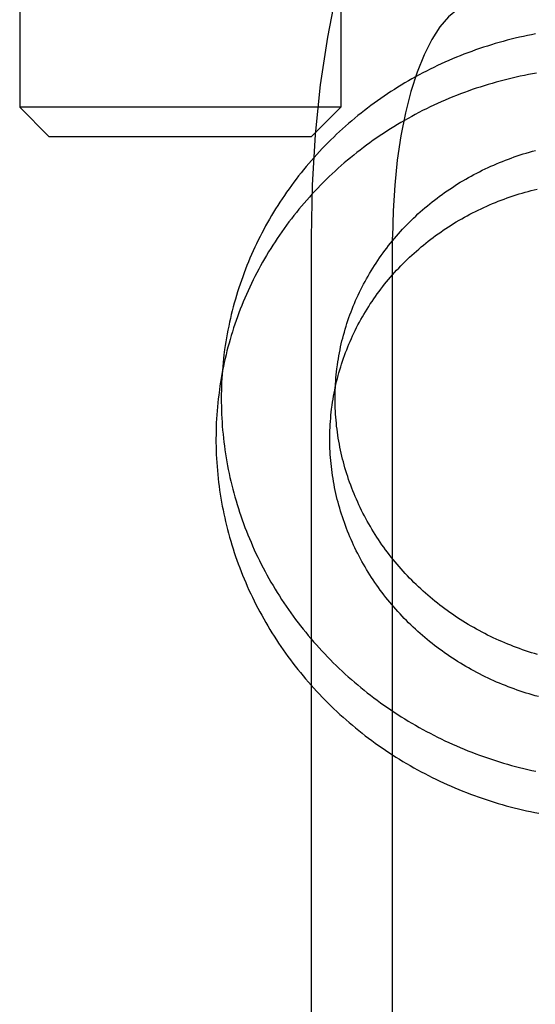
# Model space of a CAD drawing. Header units: inches. Extents: x 0 to 224, y 0 to 145.
# Tile 13 of 83: x 62.489 to 62.665, y 53.348 to 53.685. Entities that reach past the tile are written whole.
import ezdxf

# ---------------------------------------------------------------- set-up
doc = ezdxf.new("R2010")
doc.units = ezdxf.units.IN
doc.header["$LTSCALE"] = 12.302632
doc.header["$MEASUREMENT"] = 0
doc.linetypes.add('HIDDEN', pattern=[0.2, 0.1, -0.1])
doc.layers.add('DEFAULT_2', color=8, linetype='HIDDEN')

msp = doc.modelspace()

# ---------------------------------------------------------------- linework, layer by layer
at = {"layer": 'DEFAULT_2', "color": 8, "linetype": 'HIDDEN'}
for p, q in [((62.48871, 53.8786), (62.48871, 53.6551)), ((62.59871, 53.8786), (62.59871, 53.6551)), ((62.49871, 53.6451), (62.48871, 53.6551)), ((62.59871, 53.6551), (62.48871, 53.6551)), ((62.58871, 53.6451), (62.59871, 53.6551)), ((62.49871, 53.6451), (62.58871, 53.6451)), ((62.58852, 53.6106), (62.58852, 53.1866)), ((62.61647, 53.1866), (62.61647, 53.6106))]:
    msp.add_line(p, q, dxfattribs=at)
for points in [[(62.64514, 53.7686), (62.63876, 53.76758), (62.63254, 53.76464), (62.62644, 53.75972), (62.62057, 53.75295), (62.61502, 53.74437), (62.60984, 53.73413), (62.60511, 53.72231), (62.60087, 53.70911), (62.5972, 53.69465), (62.59413, 53.67915), (62.5917, 53.66278), (62.58994, 53.64576), (62.58888, 53.6284), (62.58852, 53.6106)], [(62.64514, 53.6906), (62.64191, 53.69008), (62.63876, 53.68859), (62.63567, 53.6861), (62.6327, 53.68268), (62.62989, 53.67833), (62.62727, 53.67314), (62.62487, 53.66716), (62.62273, 53.66048), (62.62087, 53.65316), (62.61931, 53.64531), (62.61808, 53.63702), (62.61719, 53.6284), (62.61666, 53.61961), (62.61647, 53.6106)], [(62.66548, 53.68026), (62.66409, 53.67999), (62.66269, 53.67971), (62.6613, 53.67941), (62.65991, 53.6791), (62.65853, 53.67878), (62.65715, 53.67844), (62.65577, 53.67808), (62.6544, 53.67771), (62.65303, 53.67733), (62.65167, 53.67694), (62.65031, 53.67653), (62.64896, 53.67611), (62.64761, 53.67567), (62.64627, 53.67522), (62.64493, 53.67476), (62.64359, 53.67428), (62.64226, 53.67379), (62.64094, 53.67328), (62.63963, 53.67277), (62.63832, 53.67224), (62.63701, 53.67169), (62.63571, 53.67113), (62.63442, 53.67056), (62.63313, 53.66998), (62.63186, 53.66938), (62.63058, 53.66877), (62.62932, 53.66815), (62.62806, 53.66752), (62.62681, 53.66687), (62.62557, 53.66621), (62.62433, 53.66554)], [(62.62433, 53.66554), (62.6231, 53.66485), (62.62188, 53.66415), (62.62067, 53.66344), (62.61947, 53.66272), (62.61827, 53.66199), (62.61709, 53.66124), (62.61591, 53.66048), (62.61474, 53.65971), (62.61358, 53.65893), (62.61242, 53.65814), (62.61128, 53.65733), (62.61015, 53.65652), (62.60902, 53.65569), (62.60791, 53.65485), (62.6068, 53.654), (62.6057, 53.65314), (62.60462, 53.65226), (62.60354, 53.65138), (62.60247, 53.65048), (62.60142, 53.64958), (62.60037, 53.64866), (62.59934, 53.64774), (62.59831, 53.6468), (62.5973, 53.64585), (62.59629, 53.64489), (62.5953, 53.64393), (62.59432, 53.64295), (62.59335, 53.64196), (62.59239, 53.64096), (62.59144, 53.63996), (62.5905, 53.63894), (62.58958, 53.63791), (62.58866, 53.63688), (62.58776, 53.63583), (62.58687, 53.63478), (62.58599, 53.63372), (62.58513, 53.63265), (62.58427, 53.63157), (62.58343, 53.63048), (62.5826, 53.62938), (62.58178, 53.62828), (62.58098, 53.62716), (62.58018, 53.62604), (62.5794, 53.62491), (62.57864, 53.62377), (62.57788, 53.62263), (62.57714, 53.62148), (62.57641, 53.62032), (62.57569, 53.61915), (62.57499, 53.61797), (62.5743, 53.61679), (62.57363, 53.6156), (62.57296, 53.61441), (62.57231, 53.61321), (62.57168, 53.612), (62.57105, 53.61078), (62.57045, 53.60956), (62.56985, 53.60833), (62.56927, 53.6071), (62.5687, 53.60586), (62.56815, 53.60462), (62.56761, 53.60337), (62.56708, 53.60211), (62.56657, 53.60085), (62.56607, 53.59958), (62.56558, 53.59831), (62.56511, 53.59703), (62.56466, 53.59575), (62.56422, 53.59447), (62.56379, 53.59318), (62.56338, 53.59188), (62.56298, 53.59058), (62.5626, 53.58928), (62.56223, 53.58798), (62.56187, 53.58666), (62.56153, 53.58535), (62.5612, 53.58403), (62.56089, 53.58271), (62.5606, 53.58139), (62.56031, 53.58006), (62.56005, 53.57873), (62.55979, 53.5774), (62.55956, 53.57606), (62.55933, 53.57473), (62.55913, 53.57339), (62.55893, 53.57204), (62.55882, 53.57119)], [(62.66584, 53.66682), (62.66444, 53.66658), (62.66303, 53.66631), (62.66163, 53.66604), (62.66023, 53.66574), (62.65883, 53.66544), (62.65744, 53.66512), (62.65605, 53.66479), (62.65467, 53.66444), (62.65329, 53.66407), (62.65191, 53.6637), (62.65054, 53.66331), (62.64917, 53.6629), (62.64781, 53.66249), (62.64645, 53.66205), (62.6451, 53.66161), (62.64375, 53.66115), (62.64241, 53.66068), (62.64107, 53.66019), (62.63974, 53.65969), (62.63842, 53.65918), (62.6371, 53.65865), (62.63578, 53.65811), (62.63447, 53.65756), (62.63317, 53.65699)], [(62.63317, 53.65699), (62.63188, 53.65641), (62.63059, 53.65581), (62.62931, 53.65521), (62.62804, 53.65459), (62.62677, 53.65396), (62.62551, 53.65331), (62.62426, 53.65265), (62.62302, 53.65198), (62.62178, 53.6513), (62.62055, 53.6506), (62.61933, 53.64989), (62.61812, 53.64917), (62.61691, 53.64844), (62.61572, 53.6477), (62.61453, 53.64694), (62.61335, 53.64617), (62.61218, 53.64539), (62.61102, 53.64459), (62.60987, 53.64379), (62.60872, 53.64297), (62.60759, 53.64214), (62.60647, 53.64131), (62.60535, 53.64045), (62.60425, 53.63959), (62.60315, 53.63872), (62.60207, 53.63783), (62.60099, 53.63694), (62.59993, 53.63603), (62.59888, 53.63511), (62.59783, 53.63419), (62.5968, 53.63325), (62.59578, 53.6323), (62.59477, 53.63134), (62.59376, 53.63037), (62.59278, 53.62939), (62.5918, 53.6284), (62.59083, 53.6274), (62.58987, 53.62639), (62.58893, 53.62538), (62.588, 53.62435), (62.58708, 53.62331), (62.58617, 53.62226), (62.58527, 53.62121), (62.58438, 53.62014), (62.58351, 53.61907), (62.58265, 53.61798), (62.5818, 53.61689), (62.58096, 53.61579), (62.58014, 53.61468), (62.57933, 53.61357), (62.57853, 53.61244), (62.57774, 53.61131), (62.57697, 53.61017), (62.57621, 53.60902), (62.57546, 53.60786), (62.57473, 53.6067), (62.574, 53.60553), (62.5733, 53.60435), (62.5726, 53.60316), (62.57192, 53.60197), (62.57125, 53.60077), (62.5706, 53.59956), (62.56996, 53.59835), (62.56933, 53.59713), (62.56871, 53.5959), (62.56811, 53.59467), (62.56753, 53.59343), (62.56696, 53.59219), (62.5664, 53.59094), (62.56585, 53.58968), (62.56532, 53.58842), (62.56481, 53.58715), (62.5643, 53.58588), (62.56382, 53.58461), (62.56334, 53.58332), (62.56288, 53.58204), (62.56244, 53.58075), (62.56201, 53.57945), (62.56159, 53.57815), (62.56119, 53.57685), (62.5608, 53.57554), (62.56043, 53.57423), (62.56007, 53.57291), (62.55973, 53.57159), (62.5594, 53.57027), (62.55909, 53.56894), (62.55879, 53.56761), (62.55851, 53.56628), (62.55824, 53.56494), (62.55798, 53.5636), (62.55775, 53.56226), (62.55752, 53.56092), (62.55731, 53.55957), (62.55712, 53.55822), (62.557, 53.55736)], [(62.59748, 53.56611), (62.59758, 53.56681), (62.59773, 53.56784), (62.59789, 53.56887), (62.59807, 53.5699), (62.59826, 53.57093), (62.59846, 53.57195), (62.59868, 53.57297), (62.5989, 53.57399), (62.59914, 53.575), (62.5994, 53.57601), (62.59966, 53.57702), (62.59994, 53.57803), (62.60023, 53.57903), (62.60053, 53.58003), (62.60085, 53.58102), (62.60118, 53.58202), (62.60152, 53.583), (62.60187, 53.58399), (62.60223, 53.58496), (62.60261, 53.58594), (62.603, 53.58691), (62.6034, 53.58787), (62.60381, 53.58884), (62.60423, 53.58979), (62.60467, 53.59074), (62.60512, 53.59169), (62.60558, 53.59263), (62.60605, 53.59356), (62.60653, 53.59449), (62.60703, 53.59542), (62.60753, 53.59633), (62.60805, 53.59725), (62.60858, 53.59815), (62.60912, 53.59905), (62.60967, 53.59995), (62.61023, 53.60083), (62.6108, 53.60172), (62.61139, 53.60259), (62.61198, 53.60346), (62.61258, 53.60432), (62.6132, 53.60517), (62.61382, 53.60602), (62.61446, 53.60686), (62.61511, 53.60769), (62.61576, 53.60852), (62.61643, 53.60933), (62.61711, 53.61014), (62.61779, 53.61095), (62.61849, 53.61174), (62.6192, 53.61253), (62.61991, 53.61331), (62.62064, 53.61408), (62.62137, 53.61484), (62.62211, 53.61559), (62.62287, 53.61634), (62.62363, 53.61708), (62.6244, 53.61781), (62.62518, 53.61853), (62.62597, 53.61924), (62.62677, 53.61994), (62.62757, 53.62064), (62.62839, 53.62132), (62.62921, 53.622), (62.63004, 53.62266), (62.63088, 53.62332), (62.63172, 53.62397), (62.63258, 53.62461), (62.63344, 53.62524), (62.63431, 53.62586), (62.63519, 53.62647), (62.63607, 53.62707), (62.63697, 53.62766), (62.63786, 53.62824), (62.63877, 53.62882), (62.63968, 53.62938), (62.6406, 53.62993), (62.64153, 53.63047), (62.64246, 53.631), (62.6434, 53.63152), (62.64435, 53.63203), (62.6453, 53.63253), (62.64626, 53.63302), (62.64722, 53.6335), (62.64819, 53.63397), (62.64917, 53.63443), (62.65015, 53.63488), (62.65114, 53.63532), (62.65213, 53.63575), (62.65312, 53.63616), (62.65413, 53.63657), (62.65513, 53.63696), (62.65614, 53.63735), (62.65716, 53.63772), (62.65818, 53.63808), (62.6592, 53.63843), (62.66023, 53.63877), (62.66127, 53.6391), (62.6623, 53.63942), (62.66334, 53.63972), (62.66439, 53.64002), (62.66544, 53.6403)], [(62.59567, 53.55228), (62.59576, 53.55298), (62.59591, 53.554), (62.59608, 53.55502), (62.59625, 53.55604), (62.59644, 53.55706), (62.59664, 53.55808), (62.59685, 53.55909), (62.59708, 53.5601), (62.59731, 53.56111), (62.59756, 53.56212), (62.59783, 53.56312), (62.5981, 53.56412), (62.59839, 53.56511), (62.59869, 53.56611), (62.599, 53.56709), (62.59932, 53.56808), (62.59966, 53.56906), (62.60001, 53.57004), (62.60037, 53.57101), (62.60074, 53.57198), (62.60113, 53.57294), (62.60152, 53.5739), (62.60193, 53.57486), (62.60235, 53.57581), (62.60278, 53.57675), (62.60322, 53.57769), (62.60368, 53.57863), (62.60414, 53.57956), (62.60462, 53.58048), (62.60511, 53.5814), (62.60561, 53.58231), (62.60612, 53.58322), (62.60664, 53.58412), (62.60718, 53.58502), (62.60772, 53.58591), (62.60828, 53.58679), (62.60884, 53.58767), (62.60942, 53.58854), (62.61001, 53.5894), (62.6106, 53.59026), (62.61121, 53.59111), (62.61183, 53.59195), (62.61246, 53.59279), (62.6131, 53.59362), (62.61375, 53.59444), (62.61441, 53.59525), (62.61508, 53.59606), (62.61575, 53.59686), (62.61644, 53.59765), (62.61714, 53.59843), (62.61785, 53.59921), (62.61856, 53.59998), (62.61929, 53.60074), (62.62003, 53.60149), (62.62077, 53.60223), (62.62152, 53.60297), (62.62229, 53.6037), (62.62306, 53.60442), (62.62384, 53.60513), (62.62463, 53.60583), (62.62542, 53.60652), (62.62623, 53.60721), (62.62704, 53.60788), (62.62786, 53.60855), (62.62869, 53.6092), (62.62953, 53.60985), (62.63038, 53.61049), (62.63123, 53.61112), (62.63209, 53.61174), (62.63296, 53.61235), (62.63383, 53.61295), (62.63471, 53.61355), (62.6356, 53.61413), (62.6365, 53.6147), (62.6374, 53.61526), (62.63831, 53.61582), (62.63923, 53.61636), (62.64016, 53.61689), (62.64108, 53.61742), (62.64202, 53.61793), (62.64296, 53.61843), (62.64391, 53.61893), (62.64487, 53.61941), (62.64583, 53.61988), (62.64679, 53.62034), (62.64776, 53.62079), (62.64874, 53.62123), (62.64972, 53.62166), (62.65071, 53.62208), (62.6517, 53.62249), (62.6527, 53.62289), (62.6537, 53.62328), (62.6547, 53.62366), (62.65571, 53.62402), (62.65673, 53.62438), (62.65775, 53.62472), (62.65877, 53.62506), (62.6598, 53.62538), (62.66083, 53.62569), (62.66186, 53.62599), (62.6629, 53.62628), (62.66394, 53.62656), (62.66499, 53.62683), (62.66604, 53.62708)], [(62.55882, 53.57119), (62.5587, 53.57029), (62.55854, 53.56893), (62.5584, 53.56758), (62.55827, 53.56622), (62.55815, 53.56487), (62.55805, 53.56351), (62.55797, 53.56215), (62.5579, 53.56079), (62.55785, 53.55942), (62.55781, 53.55806), (62.55778, 53.5567), (62.55777, 53.55534), (62.55778, 53.55397), (62.5578, 53.55261), (62.55784, 53.55124), (62.55789, 53.54988), (62.55796, 53.54852), (62.55804, 53.54716), (62.55813, 53.54579), (62.55825, 53.54443), (62.55837, 53.54307), (62.55851, 53.54171), (62.55867, 53.54035), (62.55884, 53.539), (62.55903, 53.53764), (62.55923, 53.53629), (62.55945, 53.53494), (62.55968, 53.53359), (62.55993, 53.53224), (62.56019, 53.5309), (62.56047, 53.52955), (62.56076, 53.52821), (62.56107, 53.52688), (62.56139, 53.52554), (62.56173, 53.52421), (62.56208, 53.52288), (62.56244, 53.52156), (62.56282, 53.52024), (62.56322, 53.51892), (62.56363, 53.51761), (62.56405, 53.5163), (62.56449, 53.51499), (62.56494, 53.51369), (62.56541, 53.51239), (62.56589, 53.5111), (62.56639, 53.50981), (62.5669, 53.50853), (62.56742, 53.50725), (62.56796, 53.50597), (62.56851, 53.50471), (62.56908, 53.50344), (62.56966, 53.50219), (62.57026, 53.50093), (62.57086, 53.49969), (62.57149, 53.49845), (62.57212, 53.49721), (62.57277, 53.49599), (62.57344, 53.49477), (62.57411, 53.49355), (62.5748, 53.49234), (62.57551, 53.49114), (62.57622, 53.48995), (62.57695, 53.48876), (62.57769, 53.48758), (62.57845, 53.48641), (62.57922, 53.48524), (62.58, 53.48408), (62.5808, 53.48293), (62.5816, 53.48179), (62.58242, 53.48066), (62.58325, 53.47953), (62.5841, 53.47841), (62.58496, 53.4773), (62.58583, 53.4762), (62.58671, 53.47511), (62.5876, 53.47403), (62.5885, 53.47295), (62.58942, 53.47189), (62.59035, 53.47083), (62.59129, 53.46978), (62.59224, 53.46875), (62.59321, 53.46772), (62.59418, 53.4667), (62.59517, 53.46569), (62.59616, 53.46469), (62.59717, 53.4637), (62.59819, 53.46272), (62.59922, 53.46175), (62.60026, 53.4608), (62.60131, 53.45985), (62.60237, 53.45891), (62.60344, 53.45798), (62.60452, 53.45707), (62.60561, 53.45616), (62.60671, 53.45527), (62.60782, 53.45438), (62.60894, 53.45351), (62.61007, 53.45265), (62.61121, 53.4518), (62.61236, 53.45096), (62.61351, 53.45014), (62.61468, 53.44932), (62.61585, 53.44852), (62.61704, 53.44773), (62.61823, 53.44695), (62.61943, 53.44618), (62.62064, 53.44543), (62.62185, 53.44468), (62.62308, 53.44395), (62.62431, 53.44323), (62.62555, 53.44253), (62.6268, 53.44184), (62.62805, 53.44115), (62.62932, 53.44049), (62.63058, 53.43983), (62.63186, 53.43919), (62.63314, 53.43856), (62.63443, 53.43794), (62.63573, 53.43734), (62.63703, 53.43675), (62.63834, 53.43617), (62.63966, 53.43561), (62.64098, 53.43506), (62.6423, 53.43452), (62.64363, 53.434), (62.64497, 53.43349), (62.64631, 53.43299), (62.64766, 53.43251), (62.64902, 53.43204), (62.65037, 53.43158), (62.65173, 53.43114), (62.6531, 53.43071), (62.65447, 53.4303), (62.65585, 53.4299), (62.65723, 53.42951), (62.65861, 53.42914), (62.66, 53.42878), (62.66139, 53.42844), (62.66278, 53.42811), (62.66418, 53.42779), (62.66558, 53.42749)], [(62.62012, 53.49605), (62.61941, 53.49684), (62.61871, 53.49764), (62.61802, 53.49845), (62.61733, 53.49926), (62.61666, 53.50008), (62.616, 53.50091), (62.61535, 53.50175), (62.61471, 53.50259), (62.61408, 53.50344), (62.61345, 53.50429), (62.61284, 53.50515), (62.61224, 53.50602), (62.61165, 53.5069), (62.61107, 53.50778), (62.6105, 53.50867), (62.60994, 53.50956), (62.60939, 53.51046), (62.60885, 53.51136), (62.60833, 53.51227), (62.60781, 53.51319), (62.6073, 53.51411), (62.60681, 53.51504), (62.60633, 53.51597), (62.60585, 53.51691), (62.60539, 53.51785), (62.60494, 53.5188), (62.60451, 53.51975), (62.60408, 53.52071), (62.60366, 53.52167), (62.60326, 53.52263), (62.60287, 53.5236), (62.60249, 53.52458), (62.60212, 53.52555), (62.60176, 53.52654), (62.60142, 53.52752), (62.60109, 53.52851), (62.60077, 53.5295), (62.60046, 53.5305), (62.60016, 53.5315), (62.59988, 53.5325), (62.5996, 53.53351), (62.59934, 53.53452), (62.5991, 53.53553), (62.59886, 53.53654), (62.59864, 53.53756), (62.59843, 53.53857), (62.59823, 53.53959), (62.59804, 53.54062), (62.59787, 53.54164), (62.59771, 53.54267), (62.59756, 53.54369), (62.59743, 53.54472), (62.59731, 53.54575), (62.5972, 53.54679), (62.5971, 53.54782), (62.59701, 53.54885), (62.59694, 53.54989), (62.59688, 53.55092), (62.59684, 53.55196), (62.5968, 53.55299), (62.59678, 53.55403), (62.59677, 53.55506), (62.59678, 53.5561), (62.59679, 53.55714), (62.59683, 53.55817), (62.59687, 53.55921), (62.59692, 53.56024), (62.59699, 53.56127), (62.59707, 53.5623), (62.59717, 53.56334), (62.59727, 53.56437), (62.59739, 53.56539), (62.59748, 53.56611)], [(62.557, 53.55736), (62.55689, 53.55646), (62.55673, 53.55511), (62.55658, 53.55375), (62.55645, 53.5524), (62.55634, 53.55104), (62.55624, 53.54968), (62.55615, 53.54832), (62.55608, 53.54696), (62.55603, 53.5456), (62.55599, 53.54423), (62.55597, 53.54287), (62.55596, 53.54151), (62.55596, 53.54014), (62.55599, 53.53878), (62.55602, 53.53742), (62.55607, 53.53605), (62.55614, 53.53469), (62.55622, 53.53333), (62.55632, 53.53196), (62.55643, 53.5306), (62.55656, 53.52924), (62.5567, 53.52788), (62.55686, 53.52653), (62.55703, 53.52517), (62.55722, 53.52381), (62.55742, 53.52246), (62.55764, 53.52111), (62.55787, 53.51976), (62.55812, 53.51841), (62.55838, 53.51707), (62.55865, 53.51573), (62.55895, 53.51439), (62.55925, 53.51305), (62.55957, 53.51171), (62.55991, 53.51038), (62.56026, 53.50905), (62.56063, 53.50773), (62.56101, 53.50641), (62.5614, 53.50509), (62.56181, 53.50378), (62.56224, 53.50247), (62.56267, 53.50116), (62.56313, 53.49986), (62.56359, 53.49856), (62.56408, 53.49727), (62.56457, 53.49598), (62.56508, 53.4947), (62.56561, 53.49342), (62.56615, 53.49215), (62.5667, 53.49088), (62.56727, 53.48961), (62.56785, 53.48836), (62.56844, 53.48711), (62.56905, 53.48586), (62.56967, 53.48462), (62.57031, 53.48339), (62.57096, 53.48216), (62.57162, 53.48094), (62.5723, 53.47972), (62.57299, 53.47851), (62.57369, 53.47731), (62.57441, 53.47612), (62.57514, 53.47493), (62.57588, 53.47375), (62.57664, 53.47258), (62.5774, 53.47141), (62.57819, 53.47026), (62.57898, 53.46911), (62.57979, 53.46796), (62.58061, 53.46683), (62.58144, 53.4657), (62.58228, 53.46459), (62.58314, 53.46348), (62.58401, 53.46238), (62.58489, 53.46128), (62.58578, 53.4602), (62.58669, 53.45912), (62.58761, 53.45806), (62.58854, 53.457), (62.58948, 53.45596), (62.59043, 53.45492), (62.59139, 53.45389), (62.59236, 53.45287), (62.59335, 53.45186), (62.59435, 53.45086), (62.59535, 53.44987), (62.59637, 53.44889), (62.5974, 53.44793), (62.59844, 53.44697), (62.59949, 53.44602), (62.60055, 53.44508), (62.60162, 53.44416), (62.6027, 53.44324), (62.60379, 53.44233), (62.60489, 53.44144), (62.606, 53.44056), (62.60712, 53.43968), (62.60825, 53.43882), (62.60939, 53.43797), (62.61054, 53.43714), (62.6117, 53.43631), (62.61286, 53.43549), (62.61404, 53.43469), (62.61522, 53.4339), (62.61641, 53.43312), (62.61761, 53.43235), (62.61882, 53.4316), (62.62004, 53.43086), (62.62126, 53.43012), (62.6225, 53.42941), (62.62374, 53.4287), (62.62498, 53.42801), (62.62624, 53.42733), (62.6275, 53.42666), (62.62877, 53.426), (62.63005, 53.42536), (62.63133, 53.42473), (62.63262, 53.42411), (62.63391, 53.42351), (62.63522, 53.42292), (62.63653, 53.42234), (62.63784, 53.42178), (62.63916, 53.42123), (62.64049, 53.42069), (62.64182, 53.42017), (62.64316, 53.41966), (62.6445, 53.41916), (62.64585, 53.41868), (62.6472, 53.41821), (62.64856, 53.41775), (62.64992, 53.41731), (62.65129, 53.41688), (62.65266, 53.41647), (62.65403, 53.41607), (62.65541, 53.41568), (62.65679, 53.41531), (62.65818, 53.41495), (62.65957, 53.41461), (62.66096, 53.41428), (62.66236, 53.41396), (62.66376, 53.41366), (62.66516, 53.41337), (62.66657, 53.4131)], [(62.6183, 53.48222), (62.61759, 53.48301), (62.61689, 53.48381), (62.6162, 53.48462), (62.61552, 53.48543), (62.61485, 53.48625), (62.61419, 53.48708), (62.61353, 53.48792), (62.61289, 53.48876), (62.61226, 53.48961), (62.61164, 53.49046), (62.61103, 53.49133), (62.61043, 53.49219), (62.60984, 53.49307), (62.60925, 53.49395), (62.60868, 53.49484), (62.60812, 53.49573), (62.60758, 53.49663), (62.60704, 53.49753), (62.60651, 53.49845), (62.60599, 53.49936), (62.60549, 53.50028), (62.60499, 53.50121), (62.60451, 53.50214), (62.60404, 53.50308), (62.60358, 53.50402), (62.60313, 53.50497), (62.60269, 53.50592), (62.60226, 53.50688), (62.60185, 53.50784), (62.60145, 53.5088), (62.60105, 53.50977), (62.60067, 53.51075), (62.60031, 53.51173), (62.59995, 53.51271), (62.5996, 53.51369), (62.59927, 53.51468), (62.59895, 53.51567), (62.59864, 53.51667), (62.59835, 53.51767), (62.59806, 53.51867), (62.59779, 53.51968), (62.59753, 53.52069), (62.59728, 53.5217), (62.59705, 53.52271), (62.59682, 53.52373), (62.59661, 53.52474), (62.59642, 53.52577), (62.59623, 53.52679), (62.59606, 53.52781), (62.5959, 53.52884), (62.59575, 53.52987), (62.59561, 53.53089), (62.59549, 53.53193), (62.59538, 53.53296), (62.59528, 53.53399), (62.5952, 53.53502), (62.59513, 53.53606), (62.59507, 53.53709), (62.59502, 53.53813), (62.59499, 53.53916), (62.59497, 53.5402), (62.59496, 53.54124), (62.59496, 53.54227), (62.59498, 53.54331), (62.59501, 53.54434), (62.59505, 53.54538), (62.59511, 53.54641), (62.59518, 53.54744), (62.59526, 53.54848), (62.59535, 53.54951), (62.59546, 53.55054), (62.59558, 53.55156), (62.59567, 53.55228)], [(62.66615, 53.46751), (62.66511, 53.46782), (62.66407, 53.46813), (62.66304, 53.46846), (62.66202, 53.4688), (62.66099, 53.46915), (62.65997, 53.46951), (62.65896, 53.46989), (62.65794, 53.47027), (62.65694, 53.47066), (62.65593, 53.47107), (62.65494, 53.47148), (62.65394, 53.47191), (62.65295, 53.47234), (62.65197, 53.47279), (62.65099, 53.47325), (62.65001, 53.47371), (62.64905, 53.47419), (62.64808, 53.47468), (62.64712, 53.47518), (62.64617, 53.47569), (62.64523, 53.4762), (62.64429, 53.47673), (62.64335, 53.47727), (62.64242, 53.47782), (62.6415, 53.47837), (62.64059, 53.47894), (62.63968, 53.47952), (62.63877, 53.4801), (62.63788, 53.4807), (62.63699, 53.4813), (62.63611, 53.48192), (62.63523, 53.48254), (62.63437, 53.48317), (62.63351, 53.48382), (62.63265, 53.48447), (62.63181, 53.48513), (62.63097, 53.4858), (62.63014, 53.48647), (62.62932, 53.48716), (62.62851, 53.48786), (62.6277, 53.48856), (62.6269, 53.48927), (62.62611, 53.48999), (62.62533, 53.49072), (62.62456, 53.49146), (62.6238, 53.4922), (62.62304, 53.49296), (62.6223, 53.49372), (62.62156, 53.49449), (62.62083, 53.49526), (62.62012, 53.49605)], [(62.66642, 53.4531), (62.66537, 53.45338), (62.66433, 53.45368), (62.66329, 53.45399), (62.66226, 53.4543), (62.66123, 53.45463), (62.6602, 53.45497), (62.65918, 53.45532), (62.65816, 53.45569), (62.65714, 53.45606), (62.65613, 53.45644), (62.65512, 53.45683), (62.65412, 53.45724), (62.65312, 53.45765), (62.65213, 53.45808), (62.65114, 53.45852), (62.65015, 53.45896), (62.64917, 53.45942), (62.6482, 53.45989), (62.64723, 53.46036), (62.64627, 53.46085), (62.64531, 53.46135), (62.64436, 53.46186), (62.64341, 53.46237), (62.64247, 53.4629), (62.64154, 53.46344), (62.64061, 53.46399), (62.63969, 53.46454), (62.63877, 53.46511), (62.63786, 53.46569), (62.63696, 53.46627), (62.63606, 53.46687), (62.63517, 53.46748), (62.63429, 53.46809), (62.63342, 53.46871), (62.63255, 53.46935), (62.63169, 53.46999), (62.63084, 53.47064), (62.62999, 53.4713), (62.62916, 53.47197), (62.62833, 53.47265), (62.6275, 53.47333), (62.62669, 53.47403), (62.62589, 53.47473), (62.62509, 53.47544), (62.6243, 53.47616), (62.62352, 53.47689), (62.62275, 53.47763), (62.62198, 53.47838), (62.62123, 53.47913), (62.62048, 53.47989), (62.61975, 53.48066), (62.61902, 53.48144), (62.6183, 53.48222)]]:
    msp.add_lwpolyline(points, dxfattribs=at)

doc.saveas('drawing.dxf')
